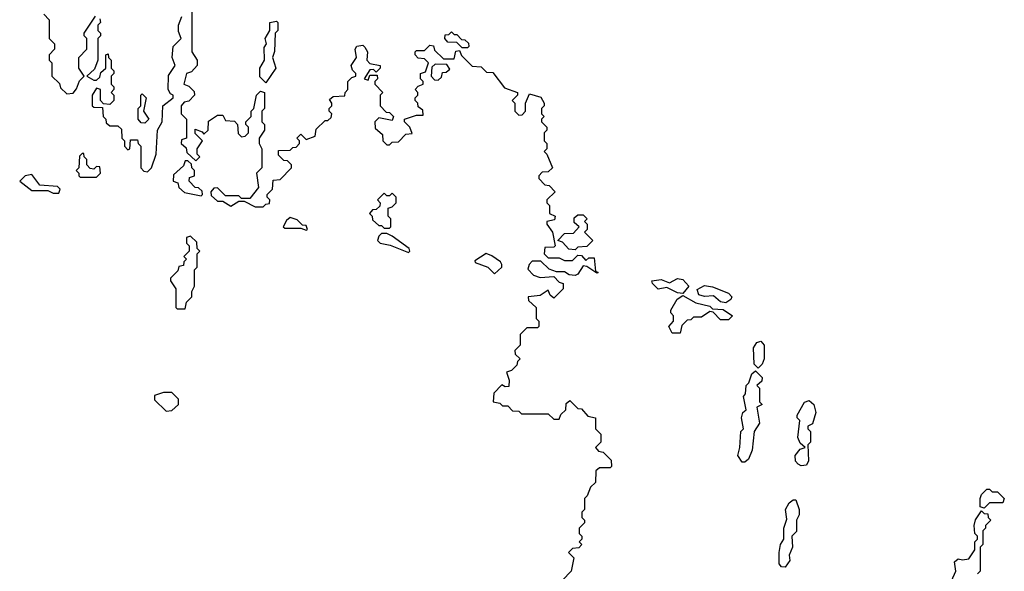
# Model space of a CAD drawing. Extents: x 2701205 to 2963787, y 496209 to 720276.
# Tile 15 of 154: x 2727360 to 2731020, y 689355 to 691405. Entities that reach past the tile are written whole.
import ezdxf

# ---------------------------------------------------------------- set-up
doc = ezdxf.new("R2010")
doc.units = 0

msp = doc.modelspace()

# ---------------------------------------------------------------- linework, layer by layer
at = {"layer": '0CON05XD'}
for points in [[(2727450, 691425), (2727470, 691405), (2727470, 691335), (2727490, 691315), (2727490, 691295), (2727470, 691275), (2727470, 691255), (2727480, 691245), (2727480, 691195), (2727508.3, 691168.3), (2727511.7, 691151.7), (2727535, 691130), (2727558.3, 691131.7), (2727571.7, 691148.3), (2727581.7, 691178.3), (2727600, 691195), (2727580, 691225), (2727580, 691265), (2727610, 691295), (2727610, 691335), (2727600, 691345), (2727600, 691355), (2727641.7, 691418.3)], [(2727658.3, 691408.3), (2727660, 691395), (2727650, 691385), (2727650, 691365), (2727660, 691355), (2727660, 691345), (2727650, 691335), (2727650, 691255), (2727638.3, 691221.7), (2727610, 691195), (2727635, 691180), (2727645, 691180), (2727658.3, 691191.7), (2727661.7, 691208.3), (2727680, 691225), (2727680, 691275), (2727688.3, 691278.3), (2727690, 691265), (2727700, 691255), (2727700, 691225), (2727710, 691215), (2727710, 691205), (2727700, 691195), (2727700, 691165), (2727710, 691155), (2727710, 691145), (2727700, 691135), (2727710, 691125), (2727710, 691105), (2727695, 691090), (2727671.7, 691091.7), (2727660, 691105), (2727660, 691145), (2727645, 691150), (2727630, 691125), (2727630, 691085), (2727635, 691080), (2727668.3, 691078.3), (2727670, 691045), (2727680, 691035), (2727681.7, 691021.7), (2727695, 691010), (2727725, 691010), (2727738.3, 690998.3), (2727740, 690965), (2727750, 690955), (2727750, 690935), (2727761.7, 690921.7), (2727770, 690925), (2727771.7, 690958.3), (2727798.3, 690958.3), (2727800, 690945), (2727810, 690935), (2727810, 690855), (2727821.7, 690841.7), (2727835, 690840), (2727850, 690855), (2727867.5, 690905), (2727872.5, 690995), (2727890, 691025), (2727892.5, 691085), (2727930, 691115), (2727930, 691125), (2727920, 691130), (2727912.5, 691145), (2727913, 691197), (2727937.5, 691235), (2727926.7, 691265), (2727930, 691305), (2727960, 691335), (2727950.7, 691360.7), (2727950, 691385), (2727963, 691417)], [(2728000, 691445), (2728000, 691285), (2728020, 691255), (2728020, 691235), (2727998.3, 691211.7), (2727980, 691205), (2727970, 691165), (2727988.3, 691158.3), (2728008.3, 691138.3), (2728010, 691125), (2727988.3, 691101.7), (2727971.7, 691098.3), (2727960, 691085), (2727960, 691055), (2727980, 691035), (2727980, 690965), (2727961.7, 690958.3), (2727960, 690945), (2727978.3, 690928.3), (2727981.7, 690911.7), (2728015, 690880), (2728030, 690895), (2728020, 690905), (2728020, 690925), (2728040, 690955), (2728011.7, 690981.7), (2728011.7, 690998.3), (2728038.3, 690988.3), (2728045, 690980), (2728060, 690995), (2728061.7, 691028.3), (2728095, 691050), (2728115, 691050), (2728125, 691030), (2728158.3, 691028.3), (2728170, 691015), (2728171.7, 690981.7), (2728185, 690970), (2728198.3, 690971.7), (2728210, 690985), (2728210, 691005), (2728200, 691015), (2728200, 691025), (2728220, 691045), (2728220, 691065), (2728230, 691075), (2728240, 691125), (2728255, 691140), (2728270, 691135), (2728270, 691075), (2728260, 691065), (2728260, 691025), (2728270, 691015), (2728270, 690995), (2728250, 690965), (2728250, 690945), (2728260, 690925), (2728260, 690855), (2728240, 690835), (2728248.3, 690781.7), (2728215, 690740), (2728185, 690740), (2728175, 690750), (2728125, 690750), (2728095, 690780), (2728081.7, 690778.3), (2728070, 690765), (2728071.7, 690751.7), (2728095, 690730), (2728115, 690730), (2728145, 690712.5), (2728175, 690730), (2728195, 690730), (2728235, 690710), (2728265, 690710), (2728275, 690720), (2728288.3, 690721.7), (2728290, 690735), (2728280, 690745), (2728280, 690755), (2728300, 690775), (2728301.7, 690808.3), (2728328.3, 690811.7), (2728370, 690855), (2728370, 690865), (2728355, 690880), (2728341.7, 690881.7), (2728321.7, 690901.7), (2728321.7, 690918.3), (2728365, 690920), (2728375, 690930), (2728388.3, 690931.7), (2728400, 690945), (2728400, 690955), (2728390, 690965), (2728405, 690980), (2728425, 690960), (2728458.3, 690971.7), (2728461.7, 690998.3), (2728495, 691030), (2728505, 691030), (2728518.3, 691041.7), (2728520, 691055), (2728510, 691065), (2728510, 691075), (2728520, 691085), (2728520, 691095), (2728511.7, 691108.3), (2728525, 691120), (2728568.3, 691121.7), (2728570, 691135), (2728580, 691145), (2728580, 691175), (2728595, 691190), (2728610, 691195), (2728610, 691205), (2728597.5, 691217.5), (2728592.5, 691235), (2728612.5, 691265), (2728607.5, 691295), (2728613.6, 691306.4), (2728635, 691310), (2728643, 691303), (2728652.5, 691285), (2728650, 691255), (2728661.7, 691241.7), (2728700, 691235), (2728700, 691225), (2728690, 691215)], [(2728275, 691170), (2728253, 691193), (2728252.5, 691225), (2728270, 691255), (2728268.3, 691301.7), (2728277.5, 691315), (2728272.5, 691335), (2728290, 691365), (2728290, 691395), (2728315, 691400), (2728320, 691395), (2728320, 691365), (2728310, 691355), (2728307, 691287), (2728300, 691265), (2728312.5, 691225), (2728275, 691170)], [(2729025, 691300), (2729005, 691300), (2728985, 691320), (2728951.7, 691321.7), (2728940, 691335), (2728941.7, 691348.3), (2728955, 691350), (2728965, 691360), (2728975, 691350), (2728985, 691350), (2729001.7, 691331.7), (2729015, 691330), (2729028.3, 691318.3), (2729030, 691305), (2729025, 691300)], [(2728690, 691215), (2728685, 691210), (2728675, 691220), (2728661.7, 691218.3), (2728640, 691185), (2728655, 691180), (2728661.7, 691198.3), (2728688.3, 691198.3), (2728690, 691185), (2728680, 691175), (2728680, 691165), (2728710, 691135), (2728700, 691125), (2728700, 691085), (2728721.7, 691061.7), (2728735, 691060), (2728750, 691045), (2728745, 691030), (2728695, 691040), (2728680, 691025), (2728681.7, 691001.7), (2728708.3, 690978.3), (2728710, 690955), (2728725, 690940), (2728735, 690940), (2728745, 690950), (2728768.3, 690951.7), (2728795, 690980), (2728818.3, 690981.7), (2728810, 691005), (2728790, 691025), (2728790, 691035), (2728835, 691050), (2728860, 691050), (2728858.3, 691068.3), (2728841.7, 691081.7), (2728840, 691095), (2728830, 691105), (2728830, 691115), (2728840, 691125), (2728840, 691135), (2728830, 691145), (2728841.7, 691158.3), (2728860, 691165), (2728860, 691175), (2728850, 691185), (2728850, 691205), (2728868.3, 691211.7), (2728880, 691245), (2728865, 691260), (2728841.7, 691261.7), (2728830, 691275), (2728830, 691285), (2728835, 691290), (2728865, 691290), (2728885, 691310), (2728898.3, 691308.3), (2728901.7, 691291.7), (2728935, 691260), (2728975, 691260), (2728981.7, 691288.3), (2728995, 691290), (2729001.7, 691271.7), (2729041.7, 691231.7), (2729075, 691230), (2729095, 691210), (2729118.3, 691208.3), (2729161.7, 691151.7), (2729210, 691135), (2729210, 691125), (2729190, 691105), (2729200, 691095), (2729200, 691065), (2729215, 691050), (2729228.3, 691051.7), (2729240, 691065), (2729240, 691095), (2729255, 691130), (2729296.7, 691116.7), (2729310, 691095), (2729310, 691085), (2729300, 691075), (2729300, 691055), (2729310, 691045), (2729300, 691035), (2729300, 691025), (2729320, 691005), (2729320, 690995), (2729310, 690985), (2729310, 690955), (2729320, 690945), (2729320, 690925), (2729310, 690915), (2729320, 690905), (2729340, 690855), (2729325, 690840), (2729301.7, 690838.3), (2729290, 690825), (2729290, 690815), (2729311.7, 690791.7), (2729328.3, 690788.3), (2729350, 690765), (2729320, 690735), (2729320, 690725), (2729330, 690715), (2729330, 690685), (2729350, 690675), (2729348.3, 690661.7), (2729320, 690655), (2729320, 690645), (2729340, 690615), (2729350, 690565), (2729345, 690560), (2729311.7, 690558.3), (2729310, 690535), (2729325, 690520), (2729365, 690520), (2729385, 690510), (2729415, 690510), (2729435, 690530), (2729448.3, 690528.3), (2729465, 690510), (2729475, 690520), (2729495, 690520), (2729500, 690470), (2729510, 690465), (2729505, 690462.5), (2729468.3, 690488.3), (2729455, 690490), (2729435, 690458.8), (2729425, 690453.8), (2729403, 690457), (2729385, 690467.5), (2729355, 690467.5), (2729328.3, 690478.3), (2729297, 690507), (2729265, 690507.5), (2729253.3, 690495), (2729248.3, 690478.3), (2729270, 690455), (2729295, 690447.5), (2729345, 690450), (2729365, 690430), (2729380, 690425), (2729380, 690405), (2729345, 690370), (2729331.7, 690381.7), (2729325, 690400), (2729295, 690380), (2729250, 690375), (2729251.7, 690361.7), (2729280, 690335), (2729280, 690295), (2729290, 690285), (2729290, 690265), (2729285, 690260), (2729245, 690260), (2729220, 690235), (2729220, 690195), (2729200, 690175), (2729201.7, 690161.7), (2729220, 690145), (2729210, 690135), (2729208.3, 690121.7), (2729188.3, 690101.7), (2729170, 690095), (2729180, 690065), (2729178.3, 690041.7), (2729165, 690040), (2729151.7, 690048.3), (2729123, 690017), (2729120, 689985), (2729145, 689980), (2729155, 689970), (2729175, 689970), (2729191.7, 689951.7), (2729215, 689950), (2729225, 689940), (2729325, 689940), (2729345, 689920), (2729365, 689920), (2729371.7, 689938.3), (2729390, 689955), (2729391.7, 689978.3), (2729405, 689990), (2729435, 689960), (2729448.3, 689958.3), (2729471.7, 689931.7), (2729500, 689925), (2729500, 689885), (2729520, 689865), (2729520, 689835), (2729500, 689815), (2729511.7, 689801.7), (2729528.3, 689798.3), (2729558.3, 689768.3), (2729560, 689745), (2729555, 689740), (2729515, 689740), (2729501.7, 689728.3), (2729500, 689685), (2729481.7, 689668.3), (2729470, 689635), (2729460, 689625), (2729460, 689585), (2729450, 689575), (2729450, 689555), (2729460, 689545), (2729460, 689535), (2729440, 689515), (2729440, 689495), (2729450, 689485), (2729450, 689475), (2729440, 689465), (2729450, 689455), (2729438.3, 689441.7), (2729415, 689440), (2729400, 689425), (2729420, 689405), (2729410, 689355), (2729378.3, 689321.7)], [(2728915, 691180), (2728928.3, 691191.7), (2728931.7, 691208.3), (2728945, 691210), (2728958.3, 691221.7), (2728948.3, 691238.3), (2728905, 691240), (2728891.7, 691228.3), (2728890, 691195), (2728901.7, 691181.7), (2728915, 691180)], [(2727825, 691020), (2727811.7, 691021.7), (2727800, 691035), (2727800, 691075), (2727810, 691085), (2727810, 691125), (2727815, 691130), (2727830, 691115), (2727820, 691065), (2727840, 691035), (2727825, 691020)], [(2727645, 690820), (2727660, 690835), (2727658.3, 690858.3), (2727645, 690860), (2727635, 690850), (2727621.7, 690851.7), (2727610, 690865), (2727610, 690885), (2727600, 690895), (2727598.3, 690908.3), (2727591.7, 690908.3), (2727582.5, 690897.5), (2727580, 690855), (2727570, 690845), (2727580, 690835), (2727580, 690825), (2727585, 690820), (2727645, 690820)], [(2728035, 690750), (2728040, 690755), (2728038.3, 690768.3), (2728025, 690780), (2728011.7, 690781.7), (2727990, 690805), (2727991.7, 690818.3), (2728010, 690825), (2728010, 690845), (2728000, 690855), (2727998.3, 690868.3), (2727985, 690880), (2727975, 690880), (2727968.3, 690861.7), (2727931.7, 690828.3), (2727930, 690805), (2727948.3, 690798.3), (2727951.7, 690781.7), (2727973, 690763), (2728035, 690750)], [(2727505, 690760), (2727510, 690775), (2727500, 690785), (2727435, 690790), (2727405, 690830), (2727380, 690825), (2727360, 690805), (2727405, 690770), (2727465, 690770), (2727485, 690760), (2727505, 690760)], [(2728735, 690630), (2728740, 690635), (2728740, 690665), (2728730, 690675), (2728730, 690705), (2728745, 690710), (2728760, 690725), (2728760, 690745), (2728745, 690760), (2728735, 690750), (2728725, 690750), (2728715, 690760), (2728690, 690735), (2728700, 690725), (2728698.3, 690711.7), (2728685, 690700), (2728671.7, 690698.3), (2728660, 690685), (2728670, 690675), (2728671.7, 690661.7), (2728695, 690640), (2728705, 690640), (2728715, 690630), (2728735, 690630)], [(2729425, 690550), (2729401.7, 690551.7), (2729378.3, 690578.3), (2729360, 690585), (2729385, 690610), (2729418.3, 690611.7), (2729440, 690635), (2729421.7, 690651.7), (2729421.7, 690668.3), (2729435, 690680), (2729455, 690680), (2729470, 690665), (2729460, 690655), (2729470, 690645), (2729470, 690625), (2729460, 690615), (2729490, 690585), (2729468.3, 690561.7), (2729435, 690560), (2729425, 690550)], [(2728425, 690622.5), (2728430, 690625), (2728425, 690640), (2728411.7, 690641.7), (2728391.7, 690661.7), (2728365, 690670), (2728351.7, 690658.3), (2728340, 690635), (2728345, 690630), (2728405, 690630), (2728425, 690622.5)], [(2728805, 690540), (2728810, 690545), (2728807.5, 690555), (2728745, 690600), (2728725, 690610), (2728705, 690610), (2728695, 690600), (2728690, 690585), (2728700, 690575), (2728737, 690567), (2728805, 690540)], [(2727975, 690330), (2727980, 690355), (2728000, 690375), (2728000, 690395), (2728010, 690415), (2728010, 690475), (2728020, 690485), (2728020, 690535), (2728030, 690545), (2728020, 690555), (2728018.3, 690578.3), (2727995, 690600), (2727980, 690595), (2727980, 690575), (2727990, 690565), (2727990, 690545), (2727970, 690525), (2727980, 690515), (2727970, 690505), (2727968.3, 690491.7), (2727951.7, 690488.3), (2727948.3, 690471.7), (2727920, 690445), (2727920, 690435), (2727940, 690405), (2727940, 690335), (2727945, 690330), (2727975, 690330)], [(2729125, 690460), (2729152.5, 690485), (2729152.5, 690495), (2729147.5, 690505), (2729115, 690527.5), (2729093.6, 690536.4), (2729051.7, 690508.3), (2729053, 690503), (2729100, 690485), (2729125, 690460)], [(2729825, 690387.5), (2729805, 690390), (2729765, 690410), (2729733.8, 690403.8), (2729712.5, 690425), (2729710, 690435), (2729745, 690440), (2729775, 690427.5), (2729805, 690443.3), (2729825, 690440), (2729847.5, 690415), (2729825, 690387.5)], [(2729985, 690353.3), (2729965, 690356.7), (2729939.3, 690379.3), (2729905, 690376.7), (2729885, 690382.5), (2729878.3, 690401.7), (2729905, 690417.5), (2729935, 690412.5), (2729995, 690388.8), (2730006.7, 690375), (2730003.3, 690365), (2729985, 690353.3)], [(2729815, 690240), (2729785, 690240), (2729772.5, 690265), (2729790, 690285), (2729790, 690305), (2729780, 690315), (2729780, 690325), (2729803.6, 690366.4), (2729825, 690380), (2729873, 690353), (2729925, 690340), (2729935, 690330), (2729975, 690327.5), (2730010, 690305), (2729995, 690290), (2729965, 690290), (2729938.3, 690318.3), (2729925, 690320), (2729895, 690300), (2729865, 690300), (2729855, 690290), (2729841.7, 690288.3), (2729821.7, 690268.3), (2729815, 690240)], [(2730105, 690110), (2730090, 690125), (2730087.5, 690185), (2730100, 690205), (2730115, 690210), (2730127.5, 690195), (2730127.5, 690145), (2730120, 690125), (2730105, 690110)], [(2730055, 689760), (2730045, 689760), (2730030, 689785), (2730037.5, 689815), (2730040, 689875), (2730050, 689885), (2730042.5, 689925), (2730047.5, 689945), (2730060, 689955), (2730050, 690005), (2730057.5, 690015), (2730060, 690045), (2730070, 690055), (2730081.7, 690088.3), (2730095, 690100), (2730120, 690075), (2730118.3, 690061.7), (2730100, 690045), (2730110, 690035), (2730110, 689985), (2730120, 689975), (2730100, 689965), (2730110, 689905), (2730090, 689875), (2730082.5, 689805), (2730068.8, 689771.2), (2730055, 689760)], [(2727905, 689950), (2727925, 689952.5), (2727950, 689975), (2727950, 689995), (2727925, 690020), (2727895, 690020), (2727861.7, 690008.3), (2727861.7, 689991.7), (2727905, 689950)], [(2730265, 689747.5), (2730253.6, 689753.6), (2730243.8, 689763.8), (2730242.5, 689785), (2730261.7, 689808.3), (2730280, 689815), (2730261.7, 689831.7), (2730252.5, 689852.5), (2730260, 689915), (2730250, 689925), (2730250, 689935), (2730277, 689983), (2730295, 689990), (2730312.5, 689975), (2730320, 689945), (2730307, 689903), (2730290, 689895), (2730290, 689885), (2730300, 689875), (2730300, 689835), (2730290, 689825), (2730292.5, 689765), (2730285, 689750), (2730265, 689747.5)], [(2730945, 689590), (2730930, 689595), (2730930, 689625), (2730935, 689640), (2730955, 689660), (2730965, 689660), (2730975, 689650), (2730995, 689650), (2731020, 689625), (2731015, 689610), (2730965, 689610), (2730945, 689590)], [(2730205, 689370), (2730191.7, 689371.7), (2730183, 689383), (2730182.5, 689425), (2730187.5, 689455), (2730200, 689475), (2730200, 689515), (2730211.7, 689548.3), (2730206.7, 689585), (2730220.7, 689609.3), (2730235, 689620), (2730245, 689620), (2730257.5, 689585), (2730257.5, 689565), (2730247.5, 689545), (2730247, 689503), (2730230, 689485), (2730232.5, 689445), (2730220, 689415), (2730222.5, 689395), (2730205, 689370)], [(2730812.5, 689295), (2730840, 689355), (2730835, 689390), (2730848.3, 689401.7), (2730865, 689397.5), (2730888.3, 689401.7), (2730910, 689435), (2730910, 689465), (2730920, 689475), (2730920, 689485), (2730910, 689495), (2730907.5, 689525), (2730913.3, 689546.7), (2730935, 689580), (2730945, 689570), (2730958.3, 689568.3), (2730960, 689555), (2730970, 689545), (2730950, 689525), (2730950, 689515), (2730940, 689505), (2730940, 689455), (2730930, 689445), (2730930, 689355), (2730920, 689345)]]:
    msp.add_lwpolyline(points, dxfattribs=at)

doc.saveas('drawing.dxf')
